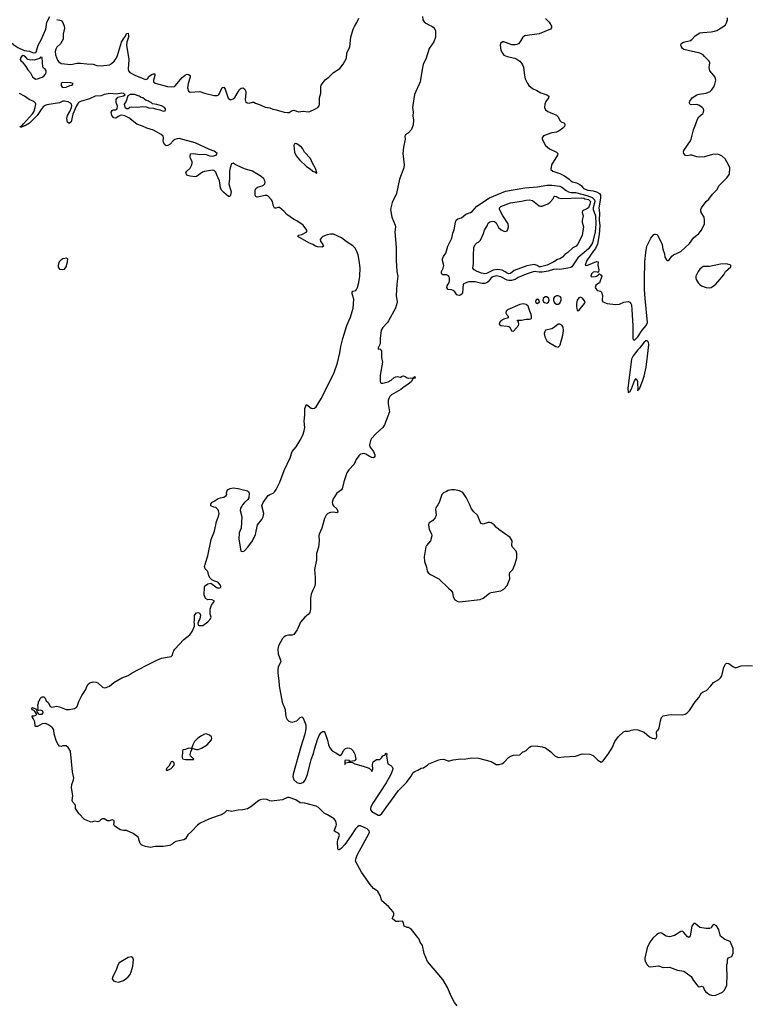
# Model space of a CAD drawing. Header units: inches. Extents: x 2005975 to 2217453, y 644152 to 846769.
# Tile 115 of 162: x 2127508 to 2136658, y 783731 to 796091. Entities that reach past the tile are written whole.
import ezdxf

# ---------------------------------------------------------------- set-up
doc = ezdxf.new("R2010")
doc.units = ezdxf.units.IN
doc.header["$MEASUREMENT"] = 0
for name, color, linetype in [('C1728', 7, 'Continuous'), ('C1729', 7, 'Continuous'), ('C1738', 7, 'Continuous'), ('C1739', 7, 'Continuous')]:
    doc.layers.add(name, color=color, linetype=linetype)

msp = doc.modelspace()

# ---------------------------------------------------------------- linework, layer by layer
at = {"layer": 'C1728', "color": 6, "elevation": 200}
for points in [[(2130000, 789939), (2130000, 789940), (2129970, 789966), (2129946, 789970), (2129909, 789989), (2129908, 790000)], [(2130000, 789026), (2129996, 789030), (2129945, 789045), (2129920, 789060), (2129901, 789081), (2129885, 789110), (2129870, 789162), (2129839, 789199), (2129830, 789226), (2129840, 789270), (2129870, 789359), (2129914, 789566), (2129956, 789670), (2129978, 789790), (2130000, 789846)], [(2130000, 786096), (2129884, 786056), (2129774, 786006), (2129740, 785980), (2129670, 785905), (2129621, 785859), (2129590, 785809), (2129570, 785794), (2129470, 785773), (2129441, 785759), (2129421, 785739), (2129394, 785726), (2129310, 785713), (2129210, 785710), (2129150, 785700), (2129089, 785710), (2129043, 785730), (2129023, 785750), (2129007, 785787), (2129005, 785810), (2128995, 785830), (2128934, 785874), (2128850, 785914), (2128810, 785914), (2128770, 785921), (2128705, 785965), (2128695, 785975), (2128689, 785990), (2128695, 786010), (2128695, 786030), (2128690, 786038), (2128670, 786048), (2128630, 786035), (2128610, 786034), (2128570, 786057), (2128550, 786059), (2128531, 786049), (2128510, 786029), (2128490, 786022), (2128450, 786029), (2128404, 786016), (2128324, 786050), (2128250, 786126), (2128210, 786190), (2128208, 786230), (2128174, 786270), (2128168, 786290), (2128174, 786354), (2128157, 786450), (2128162, 786490), (2128185, 786550), (2128187, 786570), (2128170, 786650), (2128147, 786907), (2128116, 786956), (2128090, 786975), (2128050, 786976), (2128030, 786969), (2128010, 786973), (2127990, 786993), (2127972, 787030), (2127942, 787122), (2127935, 787175), (2127922, 787202), (2127911, 787211), (2127862, 787242), (2127830, 787254), (2127790, 787250), (2127730, 787218), (2127710, 787217), (2127703, 787223), (2127697, 787277), (2127679, 787319), (2127669, 787330), (2127666, 787350), (2127670, 787354), (2127690, 787352), (2127710, 787362), (2127718, 787370), (2127718, 787378), (2127695, 787415), (2127670, 787428), (2127658, 787450), (2127670, 787458), (2127716, 787436), (2127724, 787424), (2127724, 787404), (2127740, 787380), (2127751, 787371), (2127790, 787371), (2127804, 787390), (2127798, 787410), (2127770, 787424), (2127750, 787418), (2127738, 787430), (2127742, 787450), (2127738, 787490), (2127746, 787510), (2127746, 787530), (2127756, 787544), (2127766, 787570), (2127776, 787584), (2127790, 787591), (2127812, 787590), (2127830, 787572), (2127842, 787542), (2127870, 787516), (2127891, 787471), (2127910, 787459), (2127970, 787475), (2128010, 787466), (2128092, 787432), (2128130, 787431), (2128195, 787445), (2128220, 787460), (2128229, 787471), (2128249, 787530), (2128290, 787609), (2128337, 787683), (2128350, 787720), (2128369, 787750), (2128390, 787768), (2128430, 787780), (2128470, 787776), (2128490, 787765), (2128550, 787710), (2128570, 787703), (2128594, 787706), (2128635, 787725), (2128690, 787770), (2128789, 787830), (2128870, 787857), (2128920, 787890), (2129010, 787936), (2129104, 787990), (2129230, 788052), (2129290, 788075), (2129410, 788095), (2129428, 788112), (2129434, 788150), (2129442, 788170), (2129457, 788190), (2129570, 788309), (2129643, 788370), (2129676, 788410), (2129703, 788477), (2129704, 788510), (2129699, 788530), (2129705, 788555), (2129704, 788610), (2129710, 788625), (2129730, 788646), (2129750, 788651), (2129765, 788645), (2129777, 788617), (2129771, 788570), (2129756, 788550), (2129745, 788510), (2129751, 788491), (2129764, 788484), (2129810, 788488), (2129870, 788533), (2129905, 788570), (2129913, 788590), (2129901, 788630), (2129901, 788690), (2129917, 788743), (2129955, 788790), (2129926, 788810), (2129890, 788814), (2129870, 788808), (2129843, 788823), (2129825, 788870), (2129829, 788971), (2129842, 788990), (2129870, 789011), (2129910, 789018), (2129970, 788971), (2129990, 788961), (2130000, 788959)]]:
    msp.add_lwpolyline(points, dxfattribs=at)
at = {"layer": 'C1728', "color": 6}
for points, elevation in [([(2129850, 787125), (2129830, 787122), (2129790, 787103), (2129744, 787070), (2129705, 787030), (2129684, 786990), (2129672, 786950), (2129681, 786941), (2129730, 786930), (2129750, 786930), (2129790, 786948), (2129864, 786990), (2129915, 787050), (2129921, 787070), (2129915, 787090), (2129891, 787111)], 200), ([(2129667, 786947), (2129657, 786943), (2129630, 786945), (2129590, 786929), (2129556, 786924), (2129551, 786909), (2129548, 786828), (2129553, 786813), (2129590, 786805), (2129690, 786806), (2129696, 786810), (2129653, 786850), (2129650, 786866), (2129658, 786902), (2129669, 786930)], 200), ([(2129430, 786778), (2129410, 786776), (2129380, 786720), (2129351, 786690), (2129348, 786668), (2129370, 786668), (2129410, 786692), (2129446, 786730), (2129452, 786752), (2129441, 786770)], 200), ([(2128910, 784328), (2128870, 784317), (2128759, 784250), (2128739, 784221), (2128720, 784160), (2128675, 784070), (2128670, 784050), (2128677, 784037), (2128687, 784027), (2128710, 784016), (2128750, 784010), (2128810, 784028), (2128842, 784050), (2128870, 784077), (2128894, 784106), (2128910, 784138), (2128929, 784210), (2128938, 784290), (2128930, 784316)], 300)]:
    msp.add_lwpolyline(points, close=True, dxfattribs=dict(at, elevation=elevation))
at = {"layer": 'C1729', "color": 6, "elevation": 200}
for points in [[(2127196, 796150), (2127173, 796090), (2127167, 796050), (2127173, 796033), (2127190, 796007), (2127310, 795885), (2127435, 795775), (2127484, 795744), (2127566, 795706), (2127630, 795694), (2127670, 795678), (2127690, 795674), (2127710, 795678), (2127716, 795684), (2127742, 795770), (2127780, 795840), (2127837, 795970), (2127850, 796060), (2127887, 796133)], [(2127975, 796095), (2128030, 796081), (2128050, 796056), (2128068, 796008), (2128070, 795986), (2128056, 795910), (2128053, 795847), (2128021, 795790), (2127974, 795746), (2127961, 795719), (2127954, 795690), (2127959, 795650), (2127983, 795583), (2128000, 795560), (2128030, 795540), (2128150, 795527), (2128230, 795545), (2128270, 795546), (2128350, 795535), (2128429, 795531), (2128478, 795518), (2128530, 795513), (2128634, 795526), (2128660, 795540), (2128695, 795570), (2128718, 795602), (2128737, 795643), (2128787, 795810), (2128810, 795851), (2128836, 795884), (2128850, 795916), (2128870, 795922), (2128876, 795890), (2128874, 795870), (2128855, 795810), (2128848, 795770), (2128878, 795590), (2128870, 795470), (2128874, 795450), (2128890, 795430), (2128955, 795395), (2129090, 795341), (2129112, 795348), (2129130, 795376), (2129170, 795407), (2129190, 795413), (2129205, 795410), (2129206, 795390), (2129187, 795330), (2129189, 795310), (2129210, 795293), (2129366, 795254), (2129413, 795247), (2129447, 795253), (2129459, 795261), (2129550, 795365), (2129590, 795400), (2129610, 795407), (2129630, 795405), (2129648, 795390), (2129647, 795370), (2129622, 795290), (2129614, 795234), (2129630, 795195), (2129650, 795183), (2129770, 795190), (2129830, 795170), (2129950, 795141), (2129990, 795139), (2130000, 795145)], [(2130000, 794105), (2129987, 794130), (2129970, 794179), (2129950, 794196), (2129930, 794200), (2129830, 794186), (2129805, 794175), (2129730, 794122), (2129710, 794118), (2129650, 794125), (2129617, 794137), (2129602, 794150), (2129595, 794170), (2129609, 794190), (2129651, 794229), (2129672, 794268), (2129676, 794290), (2129674, 794310), (2129652, 794350), (2129647, 794370), (2129655, 794405), (2129689, 794411), (2129770, 794398), (2129830, 794404), (2129850, 794400), (2129890, 794381), (2129930, 794376), (2129976, 794390), (2129989, 794410), (2129969, 794430), (2129950, 794440), (2129890, 794461), (2129710, 794544), (2129510, 794598), (2129484, 794596), (2129455, 794585), (2129434, 794570), (2129399, 794530), (2129370, 794513), (2129349, 794509), (2129326, 794526), (2129313, 794553), (2129309, 794570), (2129316, 794610), (2129308, 794630), (2129285, 794650), (2129190, 794705), (2129106, 794730), (2129050, 794756), (2128981, 794781), (2128879, 794859), (2128830, 794884), (2128792, 794892), (2128770, 794890), (2128743, 794877), (2128722, 794858), (2128710, 794854), (2128690, 794859), (2128666, 794890), (2128658, 794930), (2128669, 794951), (2128682, 794958), (2128710, 794961), (2128733, 794970), (2128735, 795005), (2128721, 795050), (2128720, 795090), (2128742, 795118), (2128810, 795135), (2128832, 795148), (2128810, 795164), (2128790, 795168), (2128722, 795158), (2128644, 795164), (2128570, 795150), (2128530, 795135), (2128455, 795130), (2128383, 795097), (2128270, 795066), (2128246, 795050), (2128220, 795010), (2128207, 794970), (2128175, 794905), (2128153, 794810), (2128130, 794789), (2128110, 794804), (2128101, 794850), (2128109, 794890), (2128140, 794940), (2128160, 794990), (2128163, 795010), (2128160, 795030), (2128145, 795045), (2128118, 795058), (2128070, 795070), (2128050, 795067), (2128010, 795048), (2127850, 795023), (2127827, 795013), (2127804, 794996), (2127776, 794964), (2127729, 794890), (2127630, 794793), (2127590, 794766), (2127530, 794740), (2127520, 794740), (2127513, 794750), (2127538, 794762), (2127557, 794783), (2127668, 794910), (2127685, 794935), (2127704, 794990), (2127711, 795030), (2127705, 795045), (2127684, 795064), (2127626, 795090), (2127570, 795131), (2127506, 795166)], [(2129908, 790000), (2129908, 790010), (2129918, 790030), (2129950, 790045), (2129987, 790073), (2130000, 790079)]]:
    msp.add_lwpolyline(points, dxfattribs=at)
at = {"layer": 'C1729', "color": 6}
for points, elevation in [([(2127550, 795641), (2127530, 795629), (2127519, 795610), (2127515, 795590), (2127526, 795570), (2127540, 795560), (2127584, 795504), (2127610, 795462), (2127643, 795423), (2127670, 795373), (2127690, 795355), (2127710, 795344), (2127730, 795348), (2127791, 795369), (2127810, 795380), (2127830, 795403), (2127841, 795430), (2127839, 795450), (2127830, 795468), (2127805, 795485), (2127798, 795498), (2127790, 795617), (2127770, 795622), (2127755, 795605), (2127690, 795581), (2127670, 795585), (2127650, 795583), (2127610, 795593), (2127583, 795623), (2127559, 795639)], 200), ([(2128050, 795301), (2128030, 795293), (2128030, 795264), (2128043, 795243), (2128050, 795238), (2128090, 795244), (2128136, 795264), (2128168, 795270), (2128178, 795290), (2128150, 795297)], 200), ([(2128950, 795150), (2128894, 795150), (2128866, 795134), (2128844, 795070), (2128819, 795030), (2128830, 794992), (2128850, 794978), (2128870, 794978), (2128890, 794991), (2128910, 794996), (2128990, 794991), (2129050, 795003), (2129097, 794997), (2129130, 794985), (2129190, 794982), (2129214, 794970), (2129270, 794961), (2129310, 794943), (2129330, 794947), (2129338, 794950), (2129339, 794970), (2129325, 794990), (2129289, 795010), (2129230, 795026), (2129175, 795035), (2129159, 795050), (2129138, 795058), (2129126, 795070), (2129098, 795078), (2129053, 795110), (2129034, 795114), (2129010, 795131)], 200), ([(2128098, 793098), (2128050, 793089), (2128026, 793074), (2128006, 793050), (2127992, 793010), (2127990, 792986), (2128010, 792959), (2128050, 792953), (2128070, 792961), (2128091, 792990), (2128107, 793050), (2128112, 793090)], 300)]:
    msp.add_lwpolyline(points, close=True, dxfattribs=dict(at, elevation=elevation))
at = {"layer": 'C1738', "color": 6}
for points, elevation in [([(2130308, 790000), (2130296, 789984), (2130282, 789958), (2130278, 789930), (2130296, 789850), (2130288, 789710), (2130264, 789650), (2130262, 789570), (2130285, 789425), (2130290, 789418), (2130310, 789416), (2130330, 789424), (2130373, 789470), (2130431, 789550), (2130470, 789630), (2130496, 789750), (2130550, 789816), (2130566, 789850), (2130574, 789894), (2130551, 789990), (2130555, 790000)], 200), ([(2131442, 790000), (2131449, 789990), (2131492, 789950), (2131500, 789930), (2131502, 789910), (2131490, 789902), (2131450, 789909), (2131410, 789903), (2131378, 789890), (2131357, 789870), (2131338, 789830), (2131304, 789710), (2131267, 789633), (2131264, 789610), (2131270, 789550), (2131262, 789470), (2131234, 789390), (2131235, 789310), (2131210, 789190), (2131219, 789090), (2131219, 789010), (2131210, 788970), (2131188, 788930), (2131170, 788878), (2131162, 788830), (2131159, 788690), (2131150, 788650), (2131130, 788623), (2131090, 788590), (2131035, 788530), (2130993, 788430), (2130950, 788373), (2130930, 788364), (2130884, 788364), (2130850, 788357), (2130830, 788345), (2130810, 788323), (2130758, 788230), (2130750, 788190), (2130753, 788130), (2130784, 788050), (2130788, 788030), (2130754, 787966), (2130748, 787930), (2130748, 787888), (2130763, 787790), (2130767, 787730), (2130804, 787524), (2130841, 787430), (2130846, 787370), (2130854, 787330), (2130866, 787306), (2130890, 787284), (2130910, 787275), (2130930, 787274), (2130990, 787290), (2131030, 787330), (2131050, 787338), (2131064, 787330), (2131070, 787321), (2131101, 787241), (2131101, 787190), (2131090, 787120), (2131038, 786962), (2130942, 786618), (2130939, 786590), (2130953, 786550), (2130990, 786516), (2131030, 786504), (2131065, 786515), (2131077, 786523), (2131094, 786546), (2131123, 786617), (2131170, 786802), (2131199, 786881), (2131210, 786934), (2131250, 787057), (2131270, 787106), (2131290, 787137), (2131310, 787155), (2131330, 787155), (2131341, 787141), (2131373, 787047), (2131386, 786986), (2131403, 786950), (2131431, 786911), (2131485, 786885), (2131530, 786856), (2131550, 786865), (2131577, 786923), (2131599, 786941), (2131630, 786949), (2131650, 786946), (2131670, 786936), (2131690, 786918), (2131710, 786888), (2131718, 786870), (2131728, 786810), (2131723, 786797), (2131713, 786787), (2131661, 786779), (2131652, 786770), (2131686, 786766), (2131716, 786750), (2131821, 786721), (2131895, 786695), (2131919, 786679), (2131930, 786652), (2131941, 786679), (2131937, 786743), (2131947, 786773), (2131990, 786802), (2132030, 786805), (2132050, 786823), (2132069, 786851), (2132097, 786863), (2132110, 786882), (2132118, 786870), (2132114, 786846), (2132130, 786751), (2132168, 786728), (2132185, 786710), (2132193, 786693), (2132192, 786672), (2132170, 786614), (2132111, 786509), (2131943, 786257), (2131918, 786210), (2131913, 786190), (2131915, 786170), (2131930, 786151), (2132010, 786107), (2132030, 786105), (2132056, 786124), (2132265, 786415), (2132365, 786515), (2132424, 786596), (2132450, 786641), (2132470, 786655), (2132510, 786670), (2132550, 786694), (2132580, 786700), (2132598, 786710), (2132629, 786731), (2132648, 786750), (2132770, 786799), (2132790, 786806), (2132830, 786807), (2132887, 786787), (2132907, 786787), (2132950, 786798), (2133049, 786811), (2133090, 786810), (2133184, 786824), (2133270, 786820), (2133430, 786779), (2133490, 786742), (2133530, 786742), (2133570, 786755), (2133590, 786767), (2133647, 786830), (2133670, 786845), (2133710, 786859), (2133790, 786864), (2133824, 786896), (2133850, 786910), (2133870, 786916), (2133910, 786957), (2133930, 786971), (2133990, 786977), (2134070, 786964), (2134110, 786949), (2134180, 786900), (2134229, 786849), (2134270, 786831), (2134341, 786839), (2134490, 786845), (2134570, 786873), (2134670, 786871), (2134710, 786854), (2134770, 786795), (2134810, 786771), (2134830, 786781), (2134898, 786870), (2134948, 786950), (2134981, 787030), (2135030, 787091), (2135089, 787150), (2135110, 787161), (2135150, 787159), (2135170, 787163), (2135187, 787173), (2135230, 787182), (2135270, 787178), (2135350, 787148), (2135419, 787090), (2135450, 787072), (2135474, 787066), (2135490, 787065), (2135499, 787070), (2135509, 787090), (2135504, 787150), (2135512, 787168), (2135530, 787181), (2135539, 787201), (2135556, 787290), (2135570, 787331), (2135590, 787350), (2135656, 787364), (2135690, 787368), (2135830, 787365), (2135867, 787373), (2135890, 787388), (2135919, 787421), (2135990, 787527), (2136038, 787582), (2136070, 787639), (2136090, 787653), (2136134, 787670), (2136189, 787730), (2136219, 787770), (2136290, 787810), (2136310, 787830), (2136324, 787856), (2136350, 787962), (2136370, 788000), (2136380, 788010), (2136390, 788014), (2136413, 788010), (2136464, 787970), (2136490, 787959), (2136510, 787959), (2136570, 787980), (2136650, 787984), (2136710, 787979)], 200), ([(2132758, 790000), (2132736, 789964), (2132732, 789948), (2132737, 789870), (2132724, 789836), (2132697, 789803), (2132646, 789770), (2132640, 789750), (2132649, 789690), (2132678, 789638), (2132682, 789610), (2132669, 789550), (2132615, 789490), (2132608, 789472), (2132589, 789350), (2132590, 789290), (2132617, 789217), (2132626, 789170), (2132643, 789143), (2132666, 789126), (2132771, 789070), (2132893, 788953), (2132927, 788927), (2132942, 788902), (2132950, 788845), (2132971, 788810), (2133010, 788789), (2133030, 788785), (2133070, 788789), (2133290, 788812), (2133330, 788830), (2133410, 788890), (2133430, 788899), (2133550, 788923), (2133590, 788944), (2133628, 788990), (2133663, 789070), (2133660, 789130), (2133665, 789150), (2133699, 789190), (2133725, 789250), (2133750, 789330), (2133752, 789390), (2133741, 789421), (2133696, 789470), (2133687, 789490), (2133692, 789550), (2133666, 789590), (2133527, 789690), (2133496, 789716), (2133468, 789748), (2133430, 789775), (2133410, 789780), (2133390, 789778), (2133330, 789757), (2133305, 789765), (2133290, 789786), (2133258, 789870), (2133212, 789912), (2133184, 789950), (2133159, 790000)], 300), ([(2130000, 789846), (2130004, 789856), (2130012, 789890), (2130006, 789926), (2130000, 789939)], 200), ([(2130000, 788959), (2130010, 788956), (2130022, 788958), (2130030, 788962), (2130033, 788970), (2130030, 788993), (2130000, 789026)], 200), ([(2133002, 783710), (2132970, 783755), (2132930, 783824), (2132880, 783940), (2132823, 784043), (2132630, 784270), (2132586, 784370), (2132566, 784470), (2132539, 784510), (2132525, 784550), (2132429, 784670), (2132390, 784693), (2132374, 784694), (2132338, 784710), (2132334, 784734), (2132318, 784770), (2132310, 784774), (2132271, 784769), (2132232, 784772), (2132190, 784802), (2132185, 784810), (2132195, 784825), (2132205, 784855), (2132205, 784870), (2132198, 784890), (2132138, 784958), (2132055, 785030), (2132035, 785095), (2132005, 785145), (2131985, 785165), (2131950, 785185), (2131910, 785233), (2131799, 785390), (2131727, 785527), (2131733, 785570), (2131749, 785610), (2131894, 785870), (2131900, 785890), (2131897, 785910), (2131872, 785932), (2131790, 785971), (2131769, 785971), (2131750, 785959), (2131727, 785933), (2131672, 785848), (2131590, 785736), (2131550, 785691), (2131530, 785674), (2131510, 785666), (2131504, 785684), (2131501, 785770), (2131505, 785795), (2131523, 785850), (2131514, 785874), (2131474, 785894), (2131457, 785910), (2131484, 785970), (2131487, 785990), (2131480, 786030), (2131457, 786057), (2131375, 786110), (2131330, 786132), (2131262, 786202), (2131230, 786217), (2131090, 786254), (2131030, 786259), (2130977, 786297), (2130892, 786328), (2130870, 786325), (2130810, 786298), (2130670, 786282), (2130650, 786284), (2130610, 786301), (2130565, 786305), (2130530, 786298), (2130510, 786288), (2130410, 786208), (2130370, 786186), (2130311, 786170), (2130250, 786167), (2130170, 786153), (2130150, 786154), (2130110, 786164), (2130077, 786130), (2130040, 786110), (2130000, 786096)], 200)]:
    msp.add_lwpolyline(points, dxfattribs=dict(at, elevation=elevation))
at = {"layer": 'C1738', "color": 6, "elevation": 200}
for points in [[(2131610, 786796), (2131591, 786790), (2131590, 786742), (2131600, 786760), (2131646, 786770), (2131648, 786790)], [(2135990, 784745), (2135976, 784744), (2135970, 784742), (2135948, 784710), (2135928, 784592), (2135922, 784578), (2135910, 784569), (2135890, 784582), (2135850, 784633), (2135830, 784647), (2135810, 784644), (2135790, 784634), (2135754, 784606), (2135730, 784594), (2135670, 784577), (2135626, 784586), (2135570, 784624), (2135550, 784626), (2135530, 784620), (2135510, 784608), (2135460, 784560), (2135422, 784510), (2135390, 784438), (2135358, 784310), (2135358, 784290), (2135366, 784266), (2135390, 784225), (2135407, 784207), (2135430, 784200), (2135530, 784214), (2135590, 784194), (2135670, 784199), (2135770, 784161), (2135847, 784147), (2135940, 784080), (2135969, 784029), (2136010, 783975), (2136030, 783956), (2136050, 783951), (2136070, 783958), (2136090, 783952), (2136106, 783910), (2136121, 783890), (2136145, 783870), (2136170, 783855), (2136210, 783841), (2136250, 783847), (2136336, 783884), (2136356, 783904), (2136382, 783950), (2136388, 783972), (2136389, 784030), (2136394, 784050), (2136389, 784230), (2136395, 784250), (2136395, 784290), (2136405, 784315), (2136450, 784332), (2136469, 784371), (2136469, 784430), (2136430, 784518), (2136364, 784544), (2136310, 784588), (2136295, 784630), (2136289, 784670), (2136257, 784717), (2136230, 784734), (2136210, 784718), (2136190, 784689), (2136170, 784681), (2136130, 784681), (2136050, 784694)]]:
    msp.add_lwpolyline(points, close=True, dxfattribs=at)
at = {"layer": 'C1739', "color": 6}
for points, elevation in [([(2132565, 796130), (2132572, 796090), (2132586, 796066), (2132607, 796047), (2132645, 796025), (2132684, 796010), (2132712, 795990), (2132731, 795950), (2132731, 795871), (2132710, 795815), (2132652, 795728), (2132614, 795610), (2132577, 795530), (2132566, 795490), (2132536, 795310), (2132465, 795150), (2132440, 794990), (2132449, 794930), (2132446, 794886), (2132453, 794830), (2132449, 794771), (2132430, 794714), (2132391, 794670), (2132355, 794645), (2132346, 794630), (2132351, 794590), (2132327, 794490), (2132321, 794410), (2132336, 794270), (2132333, 794230), (2132278, 794090), (2132239, 793910), (2132185, 793795), (2132169, 793730), (2132166, 793710), (2132182, 793610), (2132224, 793510), (2132227, 793490), (2132220, 793430), (2132238, 793230), (2132235, 793070), (2132245, 792930), (2132255, 792870), (2132243, 792770), (2132234, 792630), (2132247, 792550), (2132241, 792510), (2132228, 792470), (2132141, 792310), (2132128, 792290), (2132070, 792228), (2132048, 792192), (2132037, 792090), (2132036, 792024), (2132008, 791970), (2132010, 791954), (2132030, 791958), (2132050, 791932), (2132053, 791910), (2132051, 791850), (2132066, 791790), (2132034, 791630), (2132034, 791554), (2132038, 791538), (2132047, 791527), (2132070, 791527), (2132135, 791545), (2132175, 791565), (2132210, 791598), (2132230, 791609), (2132250, 791610), (2132290, 791604), (2132310, 791616), (2132330, 791621), (2132350, 791613), (2132375, 791595), (2132390, 791590), (2132445, 791595), (2132460, 791600), (2132470, 791611), (2132474, 791590), (2132455, 791585), (2132443, 791577), (2132430, 791550), (2132384, 791510), (2132337, 791483), (2132294, 791450), (2132178, 791382), (2132158, 791362), (2132144, 791336), (2132136, 791310), (2132134, 791270), (2132153, 791170), (2132090, 791004), (2132070, 790970), (2131983, 790897), (2131925, 790835), (2131913, 790810), (2131902, 790750), (2131906, 790730), (2131950, 790670), (2131970, 790630), (2131970, 790605), (2131950, 790592), (2131930, 790597), (2131898, 790610), (2131856, 790636), (2131830, 790644), (2131810, 790643), (2131790, 790636), (2131766, 790614), (2131733, 790570), (2131708, 790510), (2131641, 790439), (2131617, 790403), (2131577, 790290), (2131558, 790202), (2131550, 790190), (2131492, 790148), (2131444, 790076), (2131432, 790030), (2131435, 790010), (2131442, 790000)], 200), ([(2130000, 795145), (2130009, 795151), (2130017, 795163), (2130050, 795241), (2130070, 795244), (2130090, 795217), (2130127, 795107), (2130149, 795089), (2130169, 795089), (2130190, 795098), (2130210, 795116), (2130250, 795187), (2130270, 795214), (2130290, 795233), (2130310, 795235), (2130330, 795225), (2130347, 795190), (2130348, 795168), (2130339, 795090), (2130345, 795065), (2130366, 795046), (2130390, 795045), (2130430, 795056), (2130450, 795056), (2130470, 795044), (2130530, 795023), (2130590, 794993), (2130650, 794983), (2130687, 794967), (2130730, 794960), (2130830, 794930), (2130870, 794924), (2130892, 794928), (2130930, 794951), (2130950, 794957), (2131010, 794935), (2131070, 794941), (2131130, 794935), (2131150, 794937), (2131224, 794970), (2131251, 794989), (2131270, 795010), (2131275, 795030), (2131272, 795108), (2131288, 795170), (2131289, 795250), (2131296, 795270), (2131345, 795335), (2131390, 795371), (2131450, 795428), (2131530, 795479), (2131570, 795531), (2131612, 795610), (2131616, 795670), (2131653, 795750), (2131667, 795870), (2131698, 795970), (2131713, 796007), (2131744, 796056), (2131768, 796110)], 200), ([(2134110, 796108), (2134158, 796058), (2134186, 796010), (2134188, 795990), (2134172, 795970), (2134030, 795912), (2133853, 795887), (2133839, 795881), (2133825, 795870), (2133791, 795809), (2133771, 795789), (2133750, 795779), (2133730, 795774), (2133690, 795776), (2133590, 795811), (2133570, 795811), (2133547, 795794), (2133540, 795770), (2133551, 795710), (2133570, 795672), (2133590, 795647), (2133630, 795628), (2133726, 795606), (2133750, 795596), (2133788, 795570), (2133810, 795545), (2133823, 795523), (2133833, 795493), (2133847, 795390), (2133857, 795350), (2133879, 795299), (2133904, 795264), (2133950, 795226), (2134003, 795203), (2134052, 795172), (2134128, 795148), (2134153, 795130), (2134148, 795110), (2134116, 795064), (2134103, 795030), (2134098, 794990), (2134110, 794961), (2134139, 794939), (2134250, 794893), (2134269, 794870), (2134290, 794824), (2134310, 794808), (2134351, 794790), (2134356, 794770), (2134348, 794750), (2134330, 794730), (2134284, 794696), (2134250, 794680), (2134190, 794672), (2134087, 794633), (2134069, 794610), (2134070, 794590), (2134112, 794510), (2134162, 794470), (2134251, 794430), (2134265, 794410), (2134264, 794390), (2134188, 794270), (2134180, 794210), (2134202, 794190), (2134290, 794160), (2134351, 794131), (2134410, 794090), (2134430, 794067), (2134450, 794056), (2134502, 794042), (2134542, 794022), (2134564, 794004), (2134590, 793970), (2134643, 793950), (2134710, 793944), (2134750, 793932), (2134788, 793910), (2134802, 793890), (2134803, 793850), (2134780, 793730), (2134788, 793668), (2134787, 793570), (2134792, 793508), (2134785, 793395), (2134766, 793274), (2134740, 793220), (2134712, 793190), (2134630, 793070), (2134611, 793011), (2134627, 793007), (2134650, 793014), (2134750, 793054), (2134773, 793050), (2134767, 793010), (2134782, 792950), (2134775, 792925), (2134770, 792918), (2134763, 792923), (2134730, 792927), (2134710, 792922), (2134690, 792901), (2134681, 792870), (2134690, 792862), (2134733, 792867), (2134750, 792873), (2134775, 792890), (2134781, 792899), (2134790, 792901), (2134810, 792886), (2134819, 792870), (2134791, 792789), (2134743, 792757), (2134737, 792730), (2134750, 792706), (2134770, 792693), (2134802, 792682), (2134816, 792670), (2134827, 792630), (2134821, 792570), (2134831, 792550), (2134886, 792530), (2134990, 792515), (2135041, 792519), (2135097, 792543), (2135148, 792552), (2135170, 792545), (2135182, 792530), (2135190, 792510), (2135195, 792455), (2135208, 792248), (2135207, 792110), (2135210, 792084), (2135217, 792077), (2135230, 792069), (2135270, 792110), (2135325, 792195), (2135377, 792250), (2135392, 792288), (2135362, 792590), (2135356, 792704), (2135354, 792830), (2135360, 793050), (2135370, 793170), (2135385, 793250), (2135435, 793350), (2135470, 793393), (2135482, 793398), (2135490, 793400), (2135510, 793393), (2135521, 793381), (2135578, 793270), (2135586, 793210), (2135607, 793150), (2135610, 793110), (2135630, 793077), (2135645, 793070), (2135651, 793069), (2135670, 793081), (2135697, 793123), (2135719, 793141), (2135810, 793182), (2135918, 793282), (2135970, 793351), (2136035, 793405), (2136071, 793449), (2136106, 793530), (2136110, 793570), (2136102, 793610), (2136068, 793670), (2136062, 793690), (2136063, 793710), (2136071, 793730), (2136130, 793808), (2136164, 793836), (2136210, 793900), (2136263, 793957), (2136292, 794010), (2136390, 794104), (2136420, 794150), (2136428, 794230), (2136411, 794270), (2136366, 794346), (2136330, 794377), (2136296, 794396), (2136270, 794402), (2136210, 794400), (2136110, 794371), (2136050, 794364), (2136010, 794371), (2135950, 794390), (2135930, 794390), (2135890, 794381), (2135870, 794385), (2135847, 794410), (2135843, 794430), (2135850, 794450), (2135932, 794570), (2135941, 794590), (2135968, 794710), (2135995, 794770), (2136018, 794842), (2136036, 794870), (2136085, 794915), (2136094, 794930), (2136099, 794950), (2136094, 794970), (2136080, 794990), (2136038, 795018), (2136010, 795028), (2135950, 795023), (2135928, 795028), (2135916, 795050), (2135923, 795070), (2135955, 795110), (2136012, 795148), (2136043, 795157), (2136130, 795170), (2136178, 795190), (2136201, 795210), (2136226, 795250), (2136239, 795281), (2136250, 795330), (2136240, 795370), (2136227, 795390), (2136173, 795450), (2136166, 795490), (2136173, 795550), (2136165, 795570), (2136110, 795630), (2136090, 795650), (2136050, 795670), (2135850, 795718), (2135833, 795730), (2135819, 795750), (2135812, 795770), (2135813, 795787), (2135822, 795798), (2135845, 795810), (2135931, 795830), (2135950, 795844), (2135992, 795890), (2136050, 795924), (2136088, 795932), (2136190, 795939), (2136234, 795946), (2136264, 795956), (2136340, 796000), (2136370, 796027), (2136385, 796050), (2136396, 796090), (2136397, 796116)], 300), ([(2130555, 790000), (2130564, 790030), (2130630, 790116), (2130650, 790130), (2130690, 790149), (2130711, 790169), (2130730, 790195), (2130774, 790286), (2130830, 790430), (2130903, 790590), (2130928, 790670), (2130980, 790730), (2131030, 790811), (2131063, 790876), (2131082, 790930), (2131088, 790970), (2131082, 791050), (2131091, 791130), (2131089, 791210), (2131110, 791261), (2131170, 791216), (2131190, 791210), (2131210, 791215), (2131230, 791233), (2131299, 791341), (2131458, 791662), (2131498, 791782), (2131529, 791909), (2131540, 791990), (2131565, 792090), (2131618, 792250), (2131663, 792357), (2131696, 792470), (2131704, 792584), (2131685, 792650), (2131684, 792670), (2131690, 792681), (2131730, 792693), (2131737, 792703), (2131751, 792729), (2131768, 792792), (2131780, 792870), (2131783, 792977), (2131773, 793070), (2131758, 793138), (2131743, 793183), (2131722, 793222), (2131693, 793253), (2131607, 793307), (2131550, 793353), (2131450, 793397), (2131410, 793400), (2131370, 793391), (2131316, 793370), (2131293, 793350), (2131283, 793330), (2131285, 793310), (2131314, 793270), (2131322, 793250), (2131305, 793235), (2131250, 793239), (2131223, 793250), (2131190, 793270), (2131139, 793290), (2131002, 793370), (2131015, 793385), (2131050, 793395), (2131114, 793430), (2131114, 793450), (2131067, 793510), (2130990, 793566), (2130947, 793587), (2130864, 793644), (2130830, 793684), (2130770, 793733), (2130750, 793734), (2130730, 793724), (2130710, 793724), (2130694, 793750), (2130689, 793789), (2130681, 793810), (2130669, 793830), (2130630, 793875), (2130610, 793885), (2130590, 793885), (2130510, 793866), (2130490, 793865), (2130473, 793873), (2130466, 793890), (2130465, 793925), (2130465, 793950), (2130472, 793970), (2130494, 793990), (2130553, 794006), (2130570, 794015), (2130585, 794030), (2130590, 794050), (2130587, 794070), (2130574, 794094), (2130542, 794122), (2130430, 794188), (2130330, 794218), (2130240, 794260), (2130203, 794283), (2130190, 794288), (2130170, 794281), (2130150, 794232), (2130143, 794190), (2130142, 794090), (2130136, 794030), (2130141, 794001), (2130162, 793930), (2130157, 793890), (2130147, 793873), (2130130, 793873), (2130070, 793920), (2130041, 793950), (2130030, 793979), (2130019, 794070), (2130000, 794105)], 200), ([(2130000, 790079), (2130028, 790090), (2130070, 790098), (2130100, 790120), (2130108, 790130), (2130104, 790150), (2130119, 790190), (2130150, 790207), (2130190, 790213), (2130250, 790206), (2130370, 790177), (2130383, 790170), (2130389, 790149), (2130387, 790090), (2130373, 790067), (2130332, 790030), (2130308, 790000)], 200), ([(2133159, 790000), (2133114, 790094), (2133073, 790154), (2133050, 790170), (2133030, 790176), (2132968, 790188), (2132930, 790188), (2132890, 790180), (2132867, 790170), (2132830, 790150), (2132808, 790132), (2132776, 790030), (2132758, 790000)], 300)]:
    msp.add_lwpolyline(points, dxfattribs=dict(at, elevation=elevation))
for points, elevation in [([(2130970, 794536), (2130957, 794530), (2130953, 794510), (2130958, 794430), (2130980, 794380), (2131021, 794330), (2131108, 794250), (2131158, 794218), (2131190, 794189), (2131217, 794177), (2131230, 794165), (2131236, 794164), (2131238, 794170), (2131222, 794222), (2131186, 794290), (2131161, 794350), (2131086, 794426), (2131064, 794470), (2131046, 794490), (2130990, 794533)], 200), ([(2134290, 792955), (2134250, 792959), (2134210, 792955), (2134146, 792934), (2134070, 792921), (2134030, 792920), (2133970, 792929), (2133870, 792896), (2133767, 792853), (2133730, 792830), (2133685, 792815), (2133650, 792815), (2133630, 792820), (2133550, 792863), (2133490, 792874), (2133450, 792863), (2133431, 792850), (2133390, 792802), (2133370, 792786), (2133350, 792779), (2133310, 792779), (2133230, 792802), (2133150, 792800), (2133130, 792796), (2133079, 792770), (2133070, 792661), (2133066, 792650), (2133050, 792637), (2133030, 792630), (2133010, 792632), (2132999, 792639), (2132973, 792673), (2132950, 792693), (2132930, 792701), (2132890, 792704), (2132883, 792710), (2132871, 792730), (2132876, 792750), (2132900, 792790), (2132906, 792810), (2132907, 792847), (2132903, 792863), (2132894, 792874), (2132870, 792887), (2132822, 792890), (2132810, 792897), (2132804, 792910), (2132806, 792930), (2132827, 792973), (2132833, 793007), (2132817, 793070), (2132818, 793090), (2132830, 793117), (2132859, 793161), (2132883, 793250), (2132933, 793347), (2132948, 793410), (2132966, 793454), (2132982, 793550), (2132990, 793573), (2133010, 793590), (2133057, 793603), (2133110, 793650), (2133170, 793671), (2133190, 793685), (2133247, 793750), (2133406, 793854), (2133610, 793937), (2133850, 793980), (2134010, 793994), (2134130, 794015), (2134190, 794013), (2134290, 794000), (2134318, 793990), (2134370, 793947), (2134402, 793930), (2134430, 793922), (2134490, 793920), (2134630, 793885), (2134698, 793858), (2134720, 793840), (2134727, 793830), (2134730, 793810), (2134711, 793730), (2134710, 793710), (2134740, 793630), (2134742, 793530), (2134734, 793430), (2134701, 793290), (2134690, 793267), (2134650, 793216), (2134519, 793101), (2134442, 792990), (2134430, 792982), (2134390, 792972)], 200), ([(2134310, 793847), (2134565, 793855), (2134594, 793850), (2134604, 793844), (2134650, 793832), (2134670, 793817), (2134675, 793810), (2134670, 793775), (2134650, 793731), (2134630, 793715), (2134576, 793690), (2134572, 793670), (2134583, 793630), (2134570, 793570), (2134571, 793550), (2134590, 793490), (2134577, 793410), (2134570, 793383), (2134515, 793270), (2134498, 793250), (2134455, 793225), (2134393, 793170), (2134356, 793144), (2134323, 793110), (2134293, 793090), (2134261, 793079), (2134215, 793050), (2134131, 793010), (2134050, 792990), (2134030, 792990), (2134005, 793005), (2133970, 793016), (2133878, 793002), (2133719, 792941), (2133670, 792903), (2133650, 792899), (2133630, 792907), (2133606, 792926), (2133567, 792947), (2133510, 792953), (2133455, 792945), (2133370, 792903), (2133350, 792902), (2133308, 792910), (2133252, 792930), (2133217, 792950), (2133199, 792970), (2133206, 793030), (2133206, 793130), (2133212, 793230), (2133230, 793267), (2133248, 793290), (2133270, 793298), (2133295, 793325), (2133333, 793407), (2133345, 793450), (2133378, 793502), (2133390, 793535), (2133413, 793553), (2133450, 793562), (2133470, 793559), (2133490, 793539), (2133522, 793482), (2133554, 793454), (2133590, 793437), (2133610, 793434), (2133630, 793442), (2133640, 793460), (2133648, 793492), (2133643, 793530), (2133570, 793637), (2133534, 793710), (2133533, 793730), (2133550, 793746), (2133670, 793792), (2133810, 793811), (2133870, 793826), (2133910, 793830), (2133950, 793823), (2134030, 793756), (2134050, 793750), (2134070, 793752), (2134140, 793780), (2134164, 793796), (2134202, 793838), (2134221, 793870), (2134230, 793876), (2134250, 793873), (2134276, 793856)], 100), ([(2136385, 793025), (2136310, 793020), (2136170, 792991), (2136110, 792994), (2136090, 792991), (2136050, 792960), (2136030, 792932), (2136000, 792870), (2135998, 792850), (2136004, 792830), (2136027, 792787), (2136050, 792765), (2136072, 792752), (2136130, 792731), (2136170, 792724), (2136190, 792731), (2136250, 792771), (2136352, 792890), (2136373, 792930), (2136440, 792990), (2136437, 793010)], 300), ([(2134010, 792581), (2133988, 792572), (2133985, 792550), (2133990, 792539), (2134010, 792527), (2134034, 792550), (2134029, 792570)], 300), ([(2134108, 792612), (2134081, 792590), (2134077, 792570), (2134088, 792550), (2134100, 792540), (2134130, 792532), (2134150, 792546), (2134158, 792570), (2134153, 792590), (2134130, 792610)], 300), ([(2134250, 792625), (2134223, 792610), (2134212, 792590), (2134212, 792570), (2134218, 792550), (2134230, 792533), (2134250, 792521), (2134270, 792519), (2134290, 792532), (2134306, 792570), (2134309, 792590), (2134298, 792610), (2134290, 792617), (2134270, 792624)], 300), ([(2134550, 792609), (2134530, 792598), (2134511, 792570), (2134501, 792530), (2134502, 792490), (2134510, 792442), (2134530, 792440), (2134601, 792530), (2134610, 792550), (2134576, 792596)], 300), ([(2133830, 792523), (2133790, 792516), (2133636, 792450), (2133617, 792430), (2133613, 792410), (2133625, 792385), (2133642, 792370), (2133644, 792350), (2133588, 792332), (2133552, 792310), (2133532, 792290), (2133529, 792270), (2133550, 792253), (2133630, 792244), (2133650, 792238), (2133663, 792230), (2133685, 792185), (2133710, 792181), (2133773, 792250), (2133778, 792270), (2133774, 792294), (2133767, 792307), (2133758, 792310), (2133760, 792320), (2133810, 792318), (2133870, 792330), (2133910, 792330), (2133926, 792334), (2133934, 792346), (2133937, 792370), (2133933, 792390), (2133913, 792430), (2133904, 792470), (2133893, 792493), (2133870, 792514)], 300), ([(2134270, 792270), (2134224, 792230), (2134190, 792212), (2134110, 792192), (2134102, 792178), (2134096, 792150), (2134103, 792110), (2134130, 792060), (2134150, 792044), (2134242, 791990), (2134270, 791982), (2134290, 792000), (2134294, 792010), (2134330, 792131), (2134338, 792190), (2134333, 792233), (2134315, 792255), (2134290, 792269)], 300), ([(2135390, 792060), (2135370, 792059), (2135350, 792044), (2135293, 791967), (2135270, 791945), (2135211, 791870), (2135190, 791830), (2135147, 791467), (2135150, 791411), (2135170, 791419), (2135190, 791455), (2135230, 791556), (2135250, 791586), (2135267, 791547), (2135270, 791434), (2135272, 791448), (2135282, 791458), (2135290, 791459), (2135330, 791555), (2135350, 791616), (2135374, 791730), (2135393, 791867), (2135407, 792010), (2135403, 792043)], 300)]:
    msp.add_lwpolyline(points, close=True, dxfattribs=dict(at, elevation=elevation))

doc.saveas('drawing.dxf')
